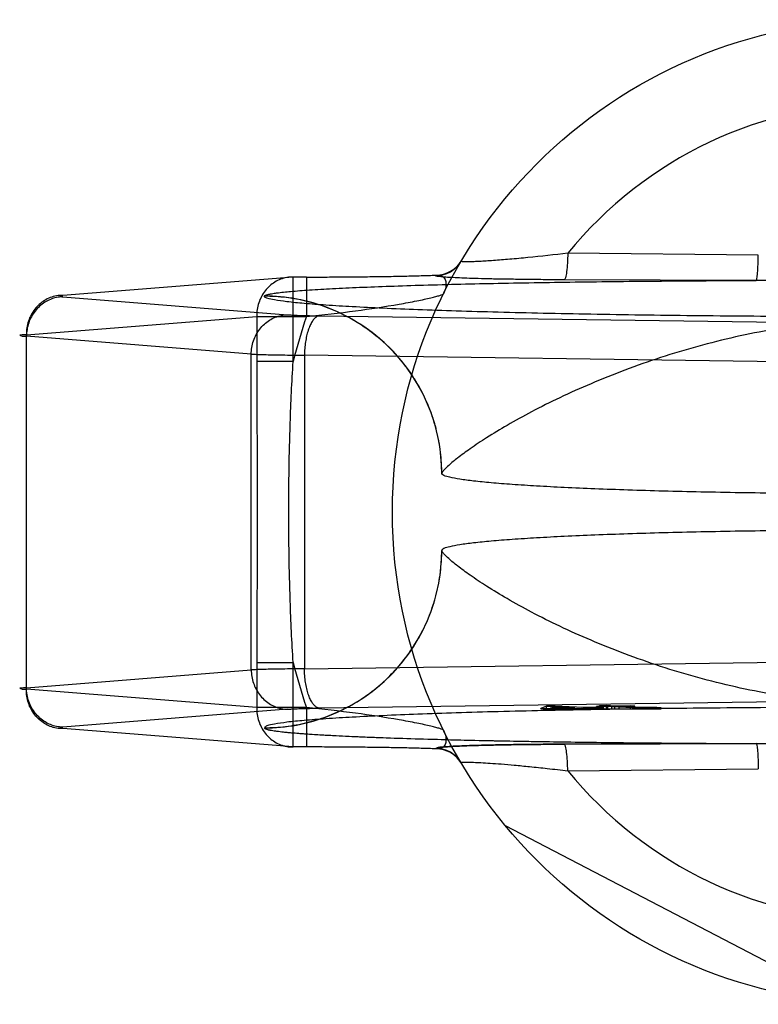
# Model space of a CAD drawing. Header units: millimetres. Extents: x 0 to 420, y 0 to 297.
# Tile 17 of 35: x 172.56 to 174.05, y 150.61 to 152.61. Entities that reach past the tile are written whole.
import ezdxf

# ---------------------------------------------------------------- set-up
doc = ezdxf.new("R2010")
doc.units = ezdxf.units.MM
doc.header["$LTSCALE"] = 23.1
doc.layers.add('001-M31079-X02', color=7, linetype='CONTINUOUS')

msp = doc.modelspace()

# ---------------------------------------------------------------- linework, layer by layer
at = {"layer": '001-M31079-X02', "color": 9, "linetype": 'Continuous'}
for p, q in [((174.055, 152.1314), (173.6681, 152.1352)), ((173.1103, 152.0868), (172.6425, 152.0495)), ((173.1374, 152.0868), (173.1103, 152.0868)), ((173.1103, 151.9151), (173.1103, 152.0868)), ((173.1374, 152.0868), (173.1374, 152.0068)), ((173.4, 152.0897), (173.4004, 152.0905)), ((174.0508, 152.0799), (173.6608, 152.0812)), ((172.6425, 152.0465), (173.099, 152.0101)), ((173.0521, 152.0482), (173.052, 152.0477)), ((172.5686, 151.9696), (173.0364, 152.0068)), ((173.0364, 152.0068), (173.1374, 152.0068)), ((173.0364, 152.0068), (173.0364, 151.9151)), ((173.164, 152.008), (174.2661, 151.9929)), ((172.5686, 151.2495), (172.5686, 151.9696)), ((173.0251, 151.9302), (172.5686, 151.9665)), ((173.0251, 151.2889), (173.0251, 151.9302)), ((174.2355, 151.913), (173.1333, 151.928)), ((173.1333, 151.928), (173.1333, 151.291)), ((173.1103, 151.9151), (173.0364, 151.9151)), ((173.0364, 151.3039), (173.1103, 151.3039)), ((173.0364, 151.3039), (173.0364, 151.2122)), ((173.1103, 151.1322), (173.1103, 151.3039)), ((173.1333, 151.291), (174.2355, 151.3061)), ((172.5686, 151.2525), (173.0251, 151.2889)), ((173.0364, 151.2122), (172.5686, 151.2495)), ((173.1374, 151.2122), (173.0364, 151.2122)), ((173.1374, 151.2122), (173.1374, 151.1322)), ((173.6681, 151.0838), (174.055, 151.0876))]:
    msp.add_line(p, q, dxfattribs=at)
at = {"layer": '001-M31079-X02', "color": 6, "linetype": 'Continuous'}
for p, q in [((173.4121, 151.6884), (173.412, 151.6879)), ((173.412, 151.5311), (173.4121, 151.5307)), ((173.6131, 151.2095), (173.6131, 151.2105)), ((173.6249, 151.2095), (173.6249, 151.2153)), ((173.6333, 151.2109), (173.6419, 151.2141)), ((173.6823, 151.2118), (173.6333, 151.2109)), ((173.6333, 151.2095), (173.6333, 151.2109)), ((173.6419, 151.2141), (173.6823, 151.2118)), ((173.6419, 151.2141), (173.6419, 151.2095)), ((173.6422, 151.2095), (173.6422, 151.2154)), ((173.6823, 151.2095), (173.6823, 151.2118)), ((173.6951, 151.2096), (173.6951, 151.2111)), ((173.6997, 151.2095), (173.6997, 151.2122)), ((173.7124, 151.2096), (173.7124, 151.2114)), ((173.7261, 151.2095), (173.7261, 151.2146)), ((173.7285, 151.2095), (173.7285, 151.2127)), ((173.7322, 151.2095), (173.7322, 151.2162)), ((173.7346, 151.2095), (173.7346, 151.2141)), ((173.7413, 151.2095), (173.7413, 151.212)), ((173.7422, 151.2095), (173.8577, 151.2095)), ((173.7466, 151.2095), (173.7466, 151.2163)), ((173.7492, 151.2095), (173.7492, 151.2151)), ((173.7577, 151.2095), (173.7577, 151.2146)), ((173.7636, 151.2095), (173.7636, 151.2153)), ((173.7721, 151.2095), (173.7721, 151.2148)), ((173.7954, 151.2095), (173.7954, 151.2159)), ((173.8002, 151.2095), (173.8002, 151.2121)), ((173.8039, 151.2095), (173.8039, 151.2154)), ((173.8104, 151.2095), (173.8104, 151.2125)), ((173.8145, 151.2095), (173.8145, 151.2119)), ((173.8197, 151.2095), (173.8197, 151.2123)), ((173.8274, 151.2095), (173.8274, 151.2117)), ((173.8326, 151.2123), (173.8326, 151.2095)), ((173.8382, 151.2095), (173.8382, 151.2117)), ((173.8492, 151.2095), (173.8492, 151.2124)), ((173.8577, 151.2095), (173.8577, 151.2118)), ((174.232, 150.6127), (173.5414, 150.9722))]:
    msp.add_line(p, q, dxfattribs=at)
at = {"layer": '001-M31079-X02', "color": 7, "linetype": 'Continuous'}
for p, q in [((174.2661, 151.2261), (173.164, 151.2111)), ((173.099, 151.2089), (172.6425, 151.1725)), ((173.6249, 151.2151), (173.6131, 151.2105)), ((173.6131, 151.2105), (173.6258, 151.2098)), ((173.6131, 151.2105), (173.6258, 151.2096)), ((173.6131, 151.2096), (173.6951, 151.2096)), ((173.7422, 151.2095), (173.6131, 151.2095)), ((173.6422, 151.2154), (173.6249, 151.2151)), ((173.6249, 151.2153), (173.6422, 151.2153)), ((173.6258, 151.2096), (173.6951, 151.2111)), ((173.6258, 151.2098), (173.6951, 151.2111)), ((173.6997, 151.2122), (173.6422, 151.2154)), ((173.6951, 151.2111), (173.7229, 151.2095)), ((173.7285, 151.2127), (173.6997, 151.2122)), ((173.7413, 151.212), (173.7124, 151.2114)), ((173.7422, 151.2097), (173.7124, 151.2114)), ((173.7422, 151.2096), (173.7124, 151.2114)), ((173.7422, 151.2096), (173.7124, 151.2096)), ((173.7492, 151.2151), (173.7261, 151.2146)), ((173.7346, 151.2141), (173.7261, 151.2146)), ((173.7413, 151.212), (173.7285, 151.2127)), ((173.7466, 151.2163), (173.7322, 151.216)), ((173.7322, 151.2162), (173.7466, 151.2162)), ((173.7322, 151.216), (173.7492, 151.2151)), ((173.7577, 151.2146), (173.7346, 151.2141)), ((173.7636, 151.2153), (173.7466, 151.2163)), ((173.7577, 151.2146), (173.8002, 151.2121)), ((173.7954, 151.2159), (173.7636, 151.2153)), ((173.7721, 151.2148), (173.8039, 151.2154)), ((173.8104, 151.2127), (173.7721, 151.2148)), ((173.8039, 151.2154), (173.7954, 151.2159)), ((173.8002, 151.2121), (173.8145, 151.2118)), ((173.8145, 151.2119), (173.8002, 151.2119)), ((173.8197, 151.2123), (173.8104, 151.2127)), ((173.8104, 151.2125), (173.8197, 151.2125)), ((173.8145, 151.2118), (173.8274, 151.2117)), ((173.8197, 151.2123), (173.8492, 151.2123)), ((173.8326, 151.2123), (173.8197, 151.2123)), ((173.8274, 151.2117), (173.8382, 151.2117)), ((173.8492, 151.2124), (173.8326, 151.2123)), ((173.8382, 151.2117), (173.8577, 151.2119)), ((173.8577, 151.2118), (173.8382, 151.2118)), ((173.8577, 151.2119), (173.8492, 151.2124)), ((173.1103, 151.1322), (172.6425, 151.1695)), ((173.052, 151.1713), (173.0521, 151.1709)), ((173.052, 151.1713), (173.0521, 151.1709)), ((173.1374, 151.1322), (173.1103, 151.1322)), ((173.4004, 151.1285), (173.3999, 151.1294)), ((173.4001, 151.1294), (173.4004, 151.1285)), ((173.6608, 151.1378), (174.0508, 151.1391)), ((174.0508, 151.1391), (173.6608, 151.1378))]:
    msp.add_line(p, q, dxfattribs=at)
at = {"layer": '001-M31079-X02', "color": 9, "linetype": 'Continuous'}
msp.add_circle((174.312, 151.6095), 1, dxfattribs=at)
for centre, radius, start, end in [((174.312, 151.6095), 0.8313, 39.2269, 140.7731), ((173.4, 152.1496), 0.0599, 269.95, 329.359), ((173.4005, 152.1505), 0.0599, 269.9539, 329.3064), ((174.312, 151.6095), 1.24, 161.3119, 165.7314), ((174.312, 151.6095), 1.24, 194.2686, 198.6881), ((173.4, 151.0694), 0.0599, 30.6418, 90.05), ((173.4005, 151.0686), 0.0599, 30.6953, 90.0461), ((174.312, 151.6095), 0.8313, 219.2269, 320.7731)]:
    msp.add_arc(centre, radius, start, end, dxfattribs=at)
for points, knots in [([(173.6681, 152.1352), (173.6411, 152.1319), (173.6018, 152.1275), (173.5514, 152.1229), (173.5231, 152.1206), (173.5028, 152.1192), (173.4897, 152.1185), (173.4784, 152.118), (173.4688, 152.1177), (173.4615, 152.1176), (173.4558, 152.118), (173.4533, 152.1178), (173.4514, 152.1188), (173.4516, 152.1191)], [0, 0, 0, 0, 0.374573, 0.545185, 0.69775, 0.765258, 0.825765, 0.8784, 0.922348, 0.956856, 0.98136, 0.995484, 1, 1, 1, 1]), ([(173.6681, 152.1352), (173.6679, 152.1285), (173.6675, 152.1159), (173.6661, 152.0993), (173.6643, 152.0881), (173.6624, 152.0829), (173.6613, 152.0813), (173.6608, 152.0812)], [0, 0, 0, 0, 0.362876, 0.688728, 0.908697, 0.968753, 1, 1, 1, 1]), ([(174.0508, 152.0799), (174.0512, 152.0801), (174.0517, 152.0817), (174.0524, 152.0845), (174.053, 152.0894), (174.0539, 152.0987), (174.0546, 152.113), (174.0549, 152.125), (174.055, 152.1314)], [0, 0, 0, 0, 0.026059, 0.084249, 0.177704, 0.303889, 0.631535, 1, 1, 1, 1]), ([(173.1103, 152.0868), (173.106, 152.0868), (173.0973, 152.0861), (173.0847, 152.0826), (173.0728, 152.0768), (173.0622, 152.0687), (173.053, 152.0588), (173.0456, 152.0473), (173.0402, 152.0345), (173.0369, 152.0209), (173.0363, 152.0115), (173.0364, 152.0068)], [0, 0, 0, 0, 0.105867, 0.213506, 0.322247, 0.431686, 0.542546, 0.655169, 0.769173, 0.884293, 1, 1, 1, 1]), ([(173.1374, 152.0868), (173.1513, 152.0868), (173.1791, 152.0868), (173.2205, 152.0871), (173.2609, 152.0875), (173.2997, 152.088), (173.3361, 152.0887), (173.3694, 152.0895), (173.3905, 152.0902), (173.4004, 152.0905)], [0, 0, 0, 0, 0.158961, 0.317102, 0.471716, 0.620001, 0.759164, 0.88659, 1, 1, 1, 1]), ([(173.6608, 152.0812), (173.6466, 152.0812), (173.6196, 152.0814), (173.5808, 152.0818), (173.5459, 152.0823), (173.5148, 152.0828), (173.4875, 152.0835), (173.464, 152.0842), (173.4441, 152.085), (173.4286, 152.0859), (173.415, 152.0866), (173.4089, 152.0878), (173.3987, 152.0881), (173.4001, 152.0897)], [0, 0, 0, 0, 0.162457, 0.311088, 0.444967, 0.564046, 0.668486, 0.758484, 0.83412, 0.895499, 0.942766, 0.975919, 1, 1, 1, 1]), ([(173.4004, 152.0905), (173.4034, 152.0909), (173.4093, 152.0908), (173.4172, 152.0861), (173.4211, 152.0768), (173.4207, 152.0651), (173.4177, 152.057), (173.4157, 152.0529)], [0, 0, 0, 0, 0.174794, 0.331672, 0.506596, 0.728787, 1, 1, 1, 1]), ([(173.0521, 152.0482), (173.0524, 152.049), (173.055, 152.0503), (173.0597, 152.0517), (173.0674, 152.0532), (173.0828, 152.0554), (173.1084, 152.058), (173.1461, 152.0608), (173.1927, 152.0635), (173.2472, 152.0661), (173.3089, 152.0684), (173.4028, 152.0714), (173.5316, 152.0745), (173.6965, 152.0771), (173.8712, 152.079), (173.9904, 152.0796), (174.0508, 152.0799)], [0, 0, 0, 0, 0.002556, 0.007647, 0.015418, 0.02584, 0.054362, 0.092487, 0.139398, 0.194252, 0.256192, 0.324351, 0.475941, 0.642638, 0.818822, 1, 1, 1, 1]), ([(174.5732, 152.0799), (174.5138, 152.0799), (174.3991, 152.0786), (174.2249, 152.0786), (174.1102, 152.0799), (174.0508, 152.0799)], [0, 0, 0, 0, 0.341257, 0.658748, 1, 1, 1, 1]), ([(172.6425, 152.0495), (172.6382, 152.0496), (172.6295, 152.0489), (172.6168, 152.0453), (172.605, 152.0395), (172.5944, 152.0314), (172.5852, 152.0215), (172.5778, 152.01), (172.5724, 151.9972), (172.5692, 151.9836), (172.5685, 151.9742), (172.5686, 151.9696)], [0, 0, 0, 0, 0.107077, 0.214442, 0.322623, 0.432034, 0.54293, 0.655378, 0.769254, 0.884268, 1, 1, 1, 1]), ([(172.6425, 152.0465), (172.6382, 152.0464), (172.6297, 152.0455), (172.6172, 152.0418), (172.6056, 152.0357), (172.595, 152.0277), (172.5859, 152.0178), (172.5784, 152.0064), (172.5729, 151.9938), (172.5695, 151.9804), (172.5686, 151.9711), (172.5686, 151.9665)], [0, 0, 0, 0, 0.106478, 0.21374, 0.322185, 0.432069, 0.54347, 0.656286, 0.770253, 0.884982, 1, 1, 1, 1]), ([(172.6425, 152.0495), (172.6406, 152.0494), (172.6329, 152.0498), (172.6404, 152.0467), (172.6425, 152.0465)], [0, 0, 0, 0, 0.480825, 1, 1, 1, 1]), ([(175.572, 152.0477), (175.572, 152.0456), (175.5627, 152.0425), (175.5494, 152.0396), (175.523, 152.036), (175.4886, 152.0327), (175.4441, 152.0293), (175.3907, 152.0261), (175.3285, 152.023), (175.2582, 152.0202), (175.1803, 152.0175), (175.0954, 152.0151), (175.0041, 152.0129), (174.9073, 152.011), (174.8058, 152.0094), (174.7002, 152.0081), (174.5915, 152.0071), (174.4806, 152.0064), (174.3684, 152.0061), (174.2556, 152.0061), (174.1434, 152.0064), (174.0325, 152.0071), (173.9238, 152.0081), (173.8183, 152.0094), (173.7167, 152.011), (173.6199, 152.0129), (173.5287, 152.0151), (173.4437, 152.0175), (173.3658, 152.0202), (173.2955, 152.023), (173.2333, 152.0261), (173.1799, 152.0293), (173.1354, 152.0327), (173.101, 152.036), (173.0746, 152.0396), (173.0613, 152.0425), (173.052, 152.0456), (173.052, 152.0477)], [0, 0, 0, 0, 0.002493, 0.008682, 0.018754, 0.032668, 0.050325, 0.07159, 0.096294, 0.12424, 0.155205, 0.188938, 0.22517, 0.263609, 0.303947, 0.345858, 0.389007, 0.433046, 0.477624, 0.52238, 0.566958, 0.610997, 0.654146, 0.696057, 0.736395, 0.774834, 0.811065, 0.844799, 0.875763, 0.903709, 0.928414, 0.949678, 0.967336, 0.981249, 0.991321, 0.99751, 1, 1, 1, 1]), ([(173.4121, 151.6879), (173.4121, 151.7022), (173.4104, 151.7311), (173.4027, 151.7735), (173.3901, 151.8143), (173.373, 151.8529), (173.3514, 151.8893), (173.3255, 151.9233), (173.2955, 151.9542), (173.2615, 151.9817), (173.2241, 152.005), (173.1837, 152.0238), (173.1409, 152.0376), (173.0967, 152.0459), (173.0667, 152.0477), (173.052, 152.0477)], [0, 0, 0, 0, 0.076158, 0.153158, 0.228333, 0.301941, 0.376949, 0.452289, 0.52843, 0.605124, 0.6839, 0.761957, 0.840937, 0.921804, 1, 1, 1, 1]), ([(173.4121, 151.6884), (173.4121, 151.7104), (173.4078, 151.7559), (173.3884, 151.8231), (173.3547, 151.8877), (173.3078, 151.9452), (173.2501, 151.9917), (173.1857, 152.0249), (173.1189, 152.044), (173.0739, 152.0481), (173.0521, 152.0482)], [0, 0, 0, 0, 0.11714, 0.241135, 0.370091, 0.501566, 0.632817, 0.761124, 0.884117, 1, 1, 1, 1]), ([(173.1374, 152.0068), (173.1707, 152.0101), (173.2336, 152.0172), (173.3083, 152.0284), (173.3547, 152.037), (173.3761, 152.0414), (173.389, 152.0443), (173.3995, 152.0469), (173.4076, 152.0491), (173.4125, 152.051), (173.4153, 152.0521), (173.4157, 152.0529)], [0, 0, 0, 0, 0.355482, 0.671549, 0.801125, 0.856117, 0.903432, 0.942201, 0.971603, 0.990934, 1, 1, 1, 1]), ([(173.0251, 151.9302), (173.0252, 151.9348), (173.026, 151.944), (173.0294, 151.9574), (173.035, 151.97), (173.0424, 151.9814), (173.0515, 151.9913), (173.0621, 151.9994), (173.0737, 152.0054), (173.0862, 152.0091), (173.0947, 152.0101), (173.099, 152.0101)], [0, 0, 0, 0, 0.115018, 0.229746, 0.343713, 0.456528, 0.567928, 0.677812, 0.786256, 0.893517, 1, 1, 1, 1]), ([(173.099, 152.0101), (173.1018, 152.0099), (173.1084, 152.0095), (173.1194, 152.009), (173.1326, 152.0086), (173.1477, 152.0082), (173.1584, 152.0081), (173.164, 152.008)], [0, 0, 0, 0, 0.130912, 0.301984, 0.508124, 0.743482, 1, 1, 1, 1]), ([(173.164, 152.008), (173.1621, 152.0078), (173.1583, 152.0066), (173.1532, 152.0024), (173.1485, 151.9962), (173.1442, 151.9881), (173.1405, 151.9783), (173.1375, 151.967), (173.1352, 151.9547), (173.1338, 151.9415), (173.1334, 151.9326), (173.1333, 151.928)], [0, 0, 0, 0, 0.060245, 0.130705, 0.215809, 0.316801, 0.432956, 0.562332, 0.702195, 0.849281, 1, 1, 1, 1]), ([(175.212, 151.6884), (175.2114, 151.6906), (175.2061, 151.6961), (175.1958, 151.7063), (175.1776, 151.7209), (175.1522, 151.7396), (175.1186, 151.7619), (175.077, 151.7872), (175.0275, 151.8145), (174.9708, 151.8429), (174.9076, 151.8712), (174.8393, 151.8986), (174.767, 151.9239), (174.692, 151.9464), (174.6155, 151.9656), (174.5385, 151.9809), (174.462, 151.992), (174.3866, 151.9988), (174.312, 152.0012), (174.2375, 151.9988), (174.162, 151.992), (174.0855, 151.9809), (174.0085, 151.9656), (173.932, 151.9464), (173.857, 151.9239), (173.7847, 151.8986), (173.7164, 151.8712), (173.6533, 151.8429), (173.5965, 151.8145), (173.547, 151.7872), (173.5054, 151.7619), (173.4718, 151.7396), (173.4464, 151.7209), (173.4282, 151.7063), (173.4179, 151.6961), (173.4126, 151.6906), (173.4121, 151.6884)], [0, 0, 0, 0, 0.003555, 0.011107, 0.022959, 0.039262, 0.060042, 0.085221, 0.114497, 0.147384, 0.18326, 0.221413, 0.261105, 0.301644, 0.342428, 0.382958, 0.422872, 0.461919, 0.5, 0.538082, 0.577129, 0.617043, 0.657573, 0.698356, 0.738896, 0.778588, 0.81674, 0.852617, 0.885504, 0.914779, 0.939958, 0.960738, 0.977042, 0.988893, 0.996445, 1, 1, 1, 1]), ([(172.5686, 151.9696), (172.5658, 151.9694), (172.5626, 151.9691), (172.5522, 151.9689), (172.5625, 151.9662), (172.5658, 151.9667), (172.5686, 151.9665)], [0, 0, 0, 0, 0.308454, 0.496297, 0.691701, 1, 1, 1, 1]), ([(173.0251, 151.9302), (173.029, 151.93), (173.0377, 151.9296), (173.0521, 151.9292), (173.0693, 151.9288), (173.0888, 151.9285), (173.1105, 151.9282), (173.1255, 151.9281), (173.1333, 151.928)], [0, 0, 0, 0, 0.106989, 0.241386, 0.400784, 0.582467, 0.783383, 1, 1, 1, 1]), ([(173.0364, 151.9151), (173.0364, 151.8641), (173.037, 151.7622), (173.0376, 151.6095), (173.037, 151.4568), (173.0364, 151.3549), (173.0364, 151.3039)], [0, 0, 0, 0, 0.250466, 0.5, 0.749534, 1, 1, 1, 1]), ([(173.1103, 151.3039), (173.1077, 151.3456), (173.104, 151.4276), (173.1013, 151.5493), (173.1013, 151.6697), (173.104, 151.7915), (173.1077, 151.8735), (173.1103, 151.9151)], [0, 0, 0, 0, 0.204736, 0.40264, 0.597353, 0.795252, 1, 1, 1, 1]), ([(173.052, 151.1713), (173.0664, 151.1713), (173.0953, 151.173), (173.1378, 151.1808), (173.1785, 151.1934), (173.2172, 151.2104), (173.2536, 151.2319), (173.2876, 151.2578), (173.3185, 151.2878), (173.346, 151.3218), (173.3694, 151.3592), (173.3881, 151.3995), (173.4019, 151.4422), (173.4103, 151.4864), (173.4121, 151.5164), (173.4121, 151.5311)], [0, 0, 0, 0, 0.0763, 0.153503, 0.228562, 0.30215, 0.37728, 0.452453, 0.528555, 0.605385, 0.683975, 0.761952, 0.841026, 0.921748, 1, 1, 1, 1]), ([(173.0521, 151.1709), (173.0739, 151.1709), (173.1189, 151.175), (173.1857, 151.1941), (173.2501, 151.2273), (173.3078, 151.2739), (173.3547, 151.3313), (173.3884, 151.3959), (173.4078, 151.4632), (173.4121, 151.5086), (173.4121, 151.5307)], [0, 0, 0, 0, 0.115883, 0.238876, 0.367183, 0.498434, 0.629909, 0.758865, 0.88286, 1, 1, 1, 1]), ([(175.212, 151.5307), (175.2114, 151.5284), (175.2061, 151.523), (175.1958, 151.5127), (175.1776, 151.4981), (175.1522, 151.4794), (175.1186, 151.4571), (175.077, 151.4319), (175.0275, 151.4045), (174.9708, 151.3762), (174.9077, 151.3478), (174.8393, 151.3205), (174.767, 151.2952), (174.692, 151.2726), (174.6155, 151.2535), (174.5386, 151.2382), (174.462, 151.227), (174.3866, 151.2202), (174.312, 151.2179), (174.2374, 151.2202), (174.162, 151.227), (174.0854, 151.2382), (174.0085, 151.2535), (173.932, 151.2726), (173.857, 151.2952), (173.7847, 151.3205), (173.7164, 151.3478), (173.6533, 151.3762), (173.5965, 151.4045), (173.547, 151.4319), (173.5054, 151.4571), (173.4718, 151.4794), (173.4464, 151.4981), (173.4282, 151.5127), (173.4179, 151.523), (173.4126, 151.5284), (173.4121, 151.5307)], [0, 0, 0, 0, 0.003556, 0.01111, 0.022961, 0.039265, 0.060043, 0.08522, 0.114493, 0.147377, 0.183251, 0.221401, 0.261091, 0.301628, 0.342411, 0.38294, 0.422856, 0.461909, 0.5, 0.538091, 0.577144, 0.61706, 0.657589, 0.698372, 0.738909, 0.7786, 0.816749, 0.852623, 0.885507, 0.91478, 0.939957, 0.960735, 0.977039, 0.98889, 0.996444, 1, 1, 1, 1]), ([(173.1333, 151.291), (173.1255, 151.2909), (173.1104, 151.2908), (173.0888, 151.2905), (173.0693, 151.2902), (173.0521, 151.2898), (173.0377, 151.2894), (173.029, 151.289), (173.0251, 151.2889)], [0, 0, 0, 0, 0.216715, 0.417781, 0.599446, 0.758746, 0.893072, 1, 1, 1, 1]), ([(173.0251, 151.2889), (173.0252, 151.2843), (173.026, 151.2751), (173.0293, 151.262), (173.0347, 151.2497), (173.0418, 151.2384), (173.0507, 151.2285), (173.0612, 151.2202), (173.0731, 151.2139), (173.0858, 151.2099), (173.0946, 151.209), (173.099, 151.2089)], [0, 0, 0, 0, 0.114278, 0.227862, 0.337251, 0.447769, 0.558103, 0.669208, 0.779366, 0.890941, 1, 1, 1, 1]), ([(173.164, 151.2111), (173.1622, 151.2112), (173.1583, 151.2124), (173.1533, 151.2165), (173.1487, 151.2225), (173.1445, 151.2303), (173.1408, 151.2399), (173.1377, 151.2511), (173.1353, 151.2637), (173.1338, 151.2771), (173.1334, 151.2864), (173.1333, 151.291)], [0, 0, 0, 0, 0.059878, 0.129511, 0.210703, 0.308575, 0.422337, 0.551975, 0.693177, 0.845746, 1, 1, 1, 1]), ([(172.5686, 151.2525), (172.5658, 151.2524), (172.5626, 151.252), (172.5522, 151.2518), (172.5625, 151.2492), (172.5658, 151.2496), (172.5686, 151.2495)], [0, 0, 0, 0, 0.308412, 0.496297, 0.691671, 1, 1, 1, 1]), ([(172.6425, 151.1695), (172.6382, 151.1694), (172.6295, 151.1702), (172.6168, 151.1737), (172.605, 151.1796), (172.5944, 151.1876), (172.5852, 151.1975), (172.5778, 151.2091), (172.5724, 151.2218), (172.5692, 151.2354), (172.5685, 151.2448), (172.5686, 151.2495)], [0, 0, 0, 0, 0.10707, 0.214436, 0.322616, 0.432028, 0.542925, 0.655374, 0.769251, 0.884266, 1, 1, 1, 1]), ([(172.6425, 151.1725), (172.6383, 151.1726), (172.6297, 151.1735), (172.6175, 151.1772), (172.6061, 151.1829), (172.5958, 151.1907), (172.5866, 151.2004), (172.5789, 151.2117), (172.5732, 151.2245), (172.5695, 151.2383), (172.5686, 151.2478), (172.5686, 151.2525)], [0, 0, 0, 0, 0.105866, 0.212034, 0.316033, 0.423474, 0.53354, 0.647368, 0.762916, 0.882188, 1, 1, 1, 1]), ([(173.0364, 151.2122), (173.0363, 151.2075), (173.0369, 151.1982), (173.0402, 151.1846), (173.0456, 151.1718), (173.053, 151.1602), (173.0621, 151.1503), (173.0728, 151.1423), (173.0846, 151.1364), (173.0972, 151.1329), (173.1059, 151.1322), (173.1103, 151.1322)], [0, 0, 0, 0, 0.115548, 0.230792, 0.344911, 0.457252, 0.568031, 0.677491, 0.785649, 0.893024, 1, 1, 1, 1]), ([(173.4157, 151.1662), (173.4153, 151.1669), (173.4125, 151.168), (173.4076, 151.1699), (173.3995, 151.1721), (173.389, 151.1747), (173.3761, 151.1776), (173.3547, 151.1821), (173.3083, 151.1906), (173.2336, 151.2018), (173.1707, 151.2089), (173.1374, 151.2122)], [0, 0, 0, 0, 0.009066, 0.028397, 0.057799, 0.096568, 0.143882, 0.198874, 0.328449, 0.644516, 1, 1, 1, 1]), ([(173.4157, 151.1662), (173.4177, 151.162), (173.4207, 151.1539), (173.4211, 151.1422), (173.4172, 151.133), (173.4093, 151.1282), (173.4034, 151.1282), (173.4004, 151.1285)], [0, 0, 0, 0, 0.271259, 0.49346, 0.668375, 0.825235, 1, 1, 1, 1]), ([(174.0508, 151.1391), (174.1103, 151.1391), (174.225, 151.1404), (174.3991, 151.1404), (174.5137, 151.1391), (174.5732, 151.1391)], [0, 0, 0, 0, 0.341795, 0.658236, 1, 1, 1, 1]), ([(173.6681, 151.0838), (173.6679, 151.0905), (173.6675, 151.1032), (173.6661, 151.1197), (173.6643, 151.1309), (173.6624, 151.1362), (173.6613, 151.1377), (173.6608, 151.1378)], [0, 0, 0, 0, 0.362878, 0.688732, 0.9087, 0.968755, 1, 1, 1, 1]), ([(174.0508, 151.1391), (174.0512, 151.139), (174.0517, 151.1374), (174.0524, 151.1346), (174.053, 151.1297), (174.0539, 151.1204), (174.0546, 151.1061), (174.0549, 151.094), (174.055, 151.0876)], [0, 0, 0, 0, 0.025787, 0.083395, 0.176138, 0.301743, 0.629474, 1, 1, 1, 1]), ([(173.4516, 151.1), (173.4506, 151.1016), (173.4597, 151.1009), (173.4655, 151.1016), (173.478, 151.101), (173.4926, 151.1004), (173.5115, 151.0992), (173.5341, 151.0976), (173.561, 151.0953), (173.5922, 151.0923), (173.6284, 151.0885), (173.6542, 151.0854), (173.6681, 151.0838)], [0, 0, 0, 0, 0.026517, 0.062968, 0.115399, 0.184322, 0.27041, 0.374523, 0.49779, 0.641613, 0.80792, 1, 1, 1, 1])]:
    msp.add_open_spline(points, degree=3, knots=knots, dxfattribs=at)
at = {"layer": '001-M31079-X02', "color": 6, "linetype": 'Continuous'}
for points, knots in [([(175.212, 151.6879), (175.212, 151.686), (175.2051, 151.6823), (175.1937, 151.6794), (175.1728, 151.6755), (175.1451, 151.672), (175.1094, 151.6685), (175.0667, 151.6651), (175.0172, 151.662), (174.9612, 151.659), (174.8994, 151.6563), (174.8323, 151.6539), (174.7604, 151.6518), (174.6846, 151.65), (174.6053, 151.6485), (174.5234, 151.6474), (174.4396, 151.6467), (174.3547, 151.6463), (174.2693, 151.6463), (174.1844, 151.6467), (174.1006, 151.6474), (174.0187, 151.6485), (173.9395, 151.65), (173.8636, 151.6518), (173.7917, 151.6539), (173.7246, 151.6563), (173.6628, 151.659), (173.6069, 151.662), (173.5573, 151.6651), (173.5146, 151.6685), (173.479, 151.672), (173.4512, 151.6755), (173.4304, 151.6794), (173.4189, 151.6823), (173.412, 151.686), (173.412, 151.6879)], [0, 0, 0, 0, 0.003145, 0.010238, 0.021627, 0.037284, 0.057093, 0.080886, 0.108455, 0.139552, 0.173898, 0.211182, 0.25107, 0.2932, 0.337192, 0.382651, 0.429166, 0.476318, 0.523684, 0.570837, 0.617352, 0.662811, 0.706803, 0.748933, 0.78882, 0.826104, 0.86045, 0.891547, 0.919115, 0.942908, 0.962717, 0.978373, 0.989762, 0.996855, 1, 1, 1, 1]), ([(175.212, 151.5311), (175.212, 151.533), (175.2051, 151.5367), (175.1937, 151.5396), (175.1728, 151.5435), (175.1451, 151.547), (175.1094, 151.5505), (175.0667, 151.5539), (175.0172, 151.5571), (174.9612, 151.56), (174.8994, 151.5627), (174.8323, 151.5651), (174.7604, 151.5673), (174.6846, 151.569), (174.6053, 151.5705), (174.5234, 151.5716), (174.4396, 151.5724), (174.3547, 151.5727), (174.2693, 151.5727), (174.1844, 151.5724), (174.1006, 151.5716), (174.0187, 151.5705), (173.9395, 151.569), (173.8636, 151.5673), (173.7918, 151.5651), (173.7246, 151.5627), (173.6628, 151.56), (173.6069, 151.5571), (173.5573, 151.5539), (173.5146, 151.5505), (173.479, 151.547), (173.4512, 151.5435), (173.4304, 151.5396), (173.4189, 151.5367), (173.412, 151.533), (173.412, 151.5311)], [0, 0, 0, 0, 0.003145, 0.010239, 0.021627, 0.037284, 0.057093, 0.080887, 0.108456, 0.139553, 0.173899, 0.211184, 0.251071, 0.2932, 0.337193, 0.382651, 0.429165, 0.476318, 0.523683, 0.570836, 0.61735, 0.662808, 0.706801, 0.74893, 0.788817, 0.826102, 0.860448, 0.891545, 0.919113, 0.942907, 0.962716, 0.978373, 0.989762, 0.996855, 1, 1, 1, 1])]:
    msp.add_open_spline(points, degree=3, knots=knots, dxfattribs=at)
at = {"layer": '001-M31079-X02', "color": 7, "linetype": 'Continuous'}
for points, knots in [([(175.572, 151.1713), (175.5705, 151.1729), (175.5645, 151.1771), (175.5483, 151.1791), (175.5235, 151.1832), (175.4885, 151.1863), (175.4442, 151.1897), (175.3907, 151.1929), (175.3286, 151.196), (175.2582, 151.1989), (175.1803, 151.2015), (175.0954, 151.204), (175.0042, 151.2061), (174.9074, 151.208), (174.8058, 151.2096), (174.7003, 151.2109), (174.5916, 151.2119), (174.4807, 151.2126), (174.3684, 151.2129), (174.2557, 151.2129), (174.1435, 151.2126), (174.0325, 151.2119), (173.9239, 151.2109), (173.8183, 151.2096), (173.7167, 151.208), (173.6199, 151.2061), (173.5287, 151.204), (173.4438, 151.2015), (173.3658, 151.1989), (173.2955, 151.196), (173.2334, 151.1929), (173.1799, 151.1897), (173.1356, 151.1863), (173.1005, 151.1832), (173.0757, 151.1791), (173.0595, 151.1771), (173.0535, 151.1729), (173.052, 151.1713)], [0, 0, 0, 0, 0.002494, 0.008682, 0.018753, 0.032665, 0.05032, 0.071583, 0.096285, 0.124228, 0.155189, 0.18892, 0.225149, 0.263585, 0.30392, 0.34583, 0.388977, 0.433016, 0.477593, 0.52235, 0.566928, 0.610968, 0.654118, 0.696031, 0.73637, 0.774811, 0.811045, 0.844781, 0.875747, 0.903695, 0.928401, 0.949668, 0.967327, 0.981242, 0.991315, 0.997506, 1, 1, 1, 1]), ([(175.572, 151.1713), (175.5705, 151.1729), (175.5645, 151.1771), (175.5483, 151.1791), (175.5235, 151.1832), (175.4884, 151.1863), (175.4442, 151.1897), (175.3907, 151.1929), (175.3285, 151.196), (175.2582, 151.1989), (175.1803, 151.2015), (175.0954, 151.204), (175.0041, 151.2061), (174.9073, 151.208), (174.8058, 151.2096), (174.7002, 151.2109), (174.5915, 151.2119), (174.4806, 151.2126), (174.3684, 151.2129), (174.2556, 151.2129), (174.1434, 151.2126), (174.0325, 151.2119), (173.9238, 151.2109), (173.8183, 151.2096), (173.7167, 151.208), (173.6199, 151.2061), (173.5287, 151.204), (173.4437, 151.2015), (173.3658, 151.1989), (173.2955, 151.196), (173.2333, 151.1929), (173.1799, 151.1897), (173.1356, 151.1863), (173.1005, 151.1832), (173.0757, 151.1791), (173.0595, 151.1771), (173.0535, 151.1729), (173.052, 151.1713)], [0, 0, 0, 0, 0.002493, 0.008682, 0.018754, 0.032668, 0.050325, 0.07159, 0.096294, 0.124241, 0.155205, 0.188938, 0.22517, 0.263609, 0.303947, 0.345858, 0.389007, 0.433047, 0.477624, 0.522381, 0.566958, 0.610998, 0.654146, 0.696058, 0.736395, 0.774834, 0.811066, 0.844799, 0.875764, 0.90371, 0.928414, 0.949679, 0.967336, 0.98125, 0.991322, 0.99751, 1, 1, 1, 1]), ([(173.099, 151.2089), (173.1018, 151.2091), (173.1084, 151.2095), (173.1194, 151.21), (173.1326, 151.2104), (173.1477, 151.2108), (173.1584, 151.211), (173.164, 151.2111)], [0, 0, 0, 0, 0.130912, 0.301984, 0.508124, 0.743482, 1, 1, 1, 1]), ([(172.6425, 151.1695), (172.6406, 151.1697), (172.6329, 151.1693), (172.6404, 151.1724), (172.6425, 151.1725)], [0, 0, 0, 0, 0.481055, 1, 1, 1, 1]), ([(172.6425, 151.1695), (172.6406, 151.1697), (172.6329, 151.1693), (172.6404, 151.1724), (172.6425, 151.1725)], [0, 0, 0, 0, 0.480825, 1, 1, 1, 1]), ([(173.0521, 151.1709), (173.0524, 151.1701), (173.055, 151.1688), (173.0597, 151.1674), (173.0674, 151.1658), (173.0828, 151.1636), (173.1084, 151.161), (173.1461, 151.1582), (173.1927, 151.1555), (173.2472, 151.1529), (173.3089, 151.1506), (173.4028, 151.1476), (173.5316, 151.1446), (173.6965, 151.1419), (173.8712, 151.1401), (173.9904, 151.1394), (174.0508, 151.1391)], [0, 0, 0, 0, 0.002556, 0.007647, 0.015418, 0.02584, 0.054362, 0.092487, 0.139398, 0.194252, 0.256192, 0.324351, 0.475941, 0.642638, 0.818822, 1, 1, 1, 1]), ([(173.0521, 151.1709), (173.0535, 151.1698), (173.0588, 151.1669), (173.0718, 151.1653), (173.0919, 151.1625), (173.1201, 151.1601), (173.1562, 151.1575), (173.2001, 151.1551), (173.2516, 151.1528), (173.3106, 151.1505), (173.3769, 151.1484), (173.4502, 151.1465), (173.5306, 151.1447), (173.6179, 151.1432), (173.7127, 151.1418), (173.8157, 151.1406), (173.9293, 151.1397), (174.0088, 151.1393), (174.0508, 151.1391)], [0, 0, 0, 0, 0.005328, 0.017949, 0.038332, 0.066636, 0.102847, 0.146771, 0.198376, 0.257466, 0.32386, 0.397275, 0.477605, 0.564844, 0.659292, 0.761688, 0.873919, 1, 1, 1, 1]), ([(173.4004, 151.1285), (173.3905, 151.1289), (173.3694, 151.1295), (173.3361, 151.1303), (173.2997, 151.131), (173.2609, 151.1315), (173.2205, 151.1319), (173.1791, 151.1322), (173.1513, 151.1322), (173.1374, 151.1322)], [0, 0, 0, 0, 0.113433, 0.240867, 0.380025, 0.528307, 0.682916, 0.84105, 1, 1, 1, 1]), ([(173.3999, 151.1294), (173.402, 151.1303), (173.4069, 151.1316), (173.4161, 151.1322), (173.4284, 151.1332), (173.4444, 151.134), (173.4642, 151.1348), (173.4877, 151.1355), (173.5149, 151.1362), (173.5459, 151.1368), (173.5807, 151.1373), (173.6194, 151.1376), (173.6466, 151.1378), (173.6608, 151.1378)], [0, 0, 0, 0, 0.025023, 0.058324, 0.10566, 0.1671, 0.242703, 0.332533, 0.436706, 0.555346, 0.688558, 0.836647, 1, 1, 1, 1]), ([(173.6608, 151.1378), (173.6466, 151.1378), (173.6196, 151.1376), (173.5808, 151.1373), (173.5459, 151.1368), (173.5148, 151.1362), (173.4875, 151.1355), (173.464, 151.1348), (173.4442, 151.134), (173.4282, 151.1332), (173.4159, 151.1322), (173.4068, 151.1316), (173.402, 151.1303), (173.4001, 151.1294)], [0, 0, 0, 0, 0.162457, 0.311089, 0.444967, 0.564046, 0.668486, 0.758484, 0.83412, 0.895499, 0.942765, 0.975918, 1, 1, 1, 1])]:
    msp.add_open_spline(points, degree=3, knots=knots, dxfattribs=at)

doc.saveas('drawing.dxf')
